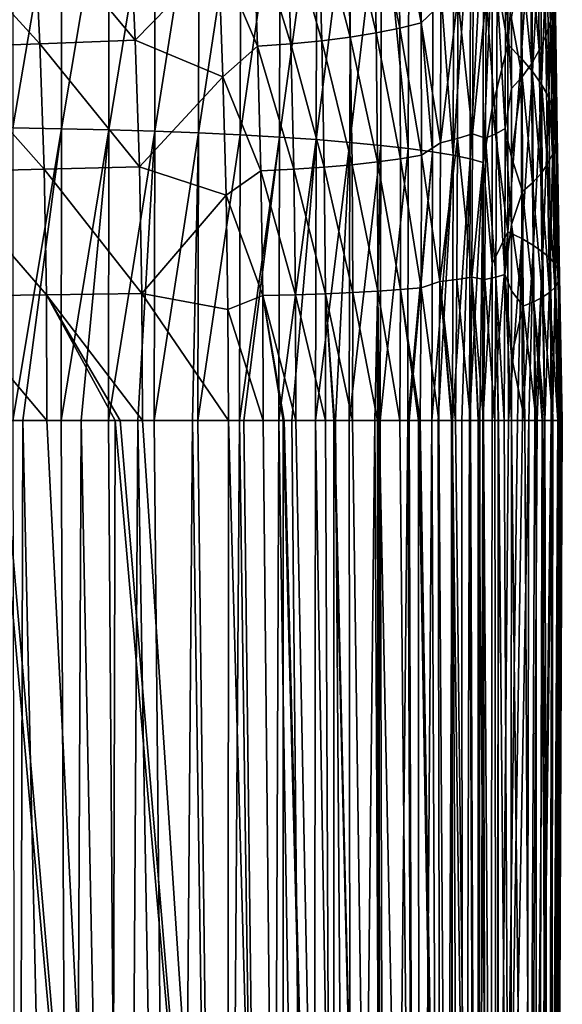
# Model space of a CAD drawing. Header units: metres. Extents: x -22 to 72, y -237 to 23.
# Tile 146 of 256: x 11.66 to 16, y -38.17 to -30.29. Entities that reach past the tile are written whole.
import ezdxf

# ---------------------------------------------------------------- set-up
doc = ezdxf.new("R2010")
doc.units = ezdxf.units.M
doc.layers.add('solid_509588_MEDIA_SW0001', color=7, linetype='CONTINUOUS')

msp = doc.modelspace()

# ---------------------------------------------------------------- linework, layer by layer
at = {"layer": 'solid_509588_MEDIA_SW0001'}
for points in [[(11.606464, -28.856457, 290.537506), (11.606002, -31.15884, 290.7164), (11.996158, -28.86945, 290.442932)], [(11.606002, -31.15884, 290.7164), (11.994991, -31.165289, 290.622559), (11.996158, -28.86945, 290.442932)], [(11.996158, -28.86945, 290.442932), (11.994991, -31.165289, 290.622559), (12.375905, -28.887156, 290.318115)], [(11.994991, -31.165289, 290.622559), (12.37398, -31.174185, 290.497772), (12.375905, -28.887156, 290.318115)], [(12.375905, -28.887156, 290.318115), (12.37398, -31.174185, 290.497772), (12.743036, -28.909494, 290.164215)], [(12.37398, -31.174185, 290.497772), (12.74033, -31.185486, 290.34317), (12.743036, -28.909494, 290.164215)], [(12.743036, -28.909494, 290.164215), (12.74033, -31.185486, 290.34317), (13.094837, -28.93634, 289.982513)], [(12.74033, -31.185486, 290.34317), (13.091364, -31.199127, 290.160187), (13.094837, -28.93634, 289.982513)], [(13.094837, -28.93634, 289.982513), (13.091364, -31.199127, 290.160187), (13.428981, -28.967522, 289.774536)], [(13.091364, -31.199127, 290.160187), (13.424795, -31.215019, 289.950317), (13.428981, -28.967522, 289.774536)], [(13.428981, -28.967522, 289.774536), (13.424795, -31.215019, 289.950317), (13.743546, -29.00284, 289.541656)], [(13.424795, -31.215019, 289.950317), (13.738743, -31.233055, 289.715118), (13.743546, -29.00284, 289.541656)], [(13.743546, -29.00284, 289.541656), (13.738743, -31.233055, 289.715118), (14.036878, -29.042055, 289.285431)], [(13.738743, -31.233055, 289.715118), (14.031588, -31.253115, 289.456116), (14.036878, -29.042055, 289.285431)], [(14.036878, -29.042055, 289.285431), (14.031588, -31.253115, 289.456116), (14.307439, -29.084906, 289.007263)], [(15.563578, -30.492332, 285.762848), (15.562587, -29.007977, 285.631927), (15.440073, -29.76556, 286.62326)], [(15.667277, -29.165731, 284.716034), (15.562587, -29.007977, 285.631927), (15.563578, -30.492332, 285.762848)], [(14.031588, -31.253115, 289.456116), (14.30183, -31.275057, 289.174774), (14.307439, -29.084906, 289.007263)], [(14.307439, -29.084906, 289.007263), (14.30183, -31.275057, 289.174774), (14.553702, -29.132034, 288.708679)], [(14.30183, -31.275057, 289.174774), (14.547975, -31.299206, 288.872681), (14.553702, -29.132034, 288.708679)], [(14.553702, -29.132034, 288.708679), (14.547975, -31.299206, 288.872681), (14.768528, -31.324045, 288.551331)], [(14.553702, -29.132034, 288.708679), (14.768528, -31.324045, 288.551331), (14.774155, -29.180464, 288.391022)], [(14.774155, -29.180464, 288.391022), (14.768528, -31.324045, 288.551331), (14.962024, -31.350138, 288.212646)], [(14.774155, -29.180464, 288.391022), (14.962024, -31.350138, 288.212646), (14.967308, -29.231314, 288.056122)], [(14.967308, -29.231314, 288.056122), (14.962024, -31.350138, 288.212646), (15.127056, -31.377516, 287.858765)], [(14.967308, -29.231314, 288.056122), (15.127056, -31.377516, 287.858765), (15.131751, -29.284653, 287.706177)], [(15.670905, -30.599661, 284.841492), (15.667277, -29.165731, 284.716034), (15.563578, -30.492332, 285.762848)], [(15.754995, -29.322571, 283.78891), (15.667277, -29.165731, 284.716034), (15.670905, -30.599661, 284.841492)], [(14.688103, -29.318342, 269.701416), (14.864788, -29.261166, 269.990875), (14.872623, -30.31757, 270.257874)], [(14.872623, -30.31757, 270.257874), (14.864788, -29.261166, 269.990875), (15.027358, -30.167585, 270.534271)], [(15.131751, -29.284653, 287.706177), (15.127056, -31.377516, 287.858765), (15.266197, -29.339989, 287.343628)], [(15.855505, -29.397953, 276.0961), (15.893023, -29.240721, 277.020752), (15.906028, -30.30477, 277.185822)], [(15.906028, -30.30477, 277.185822), (15.893023, -29.240721, 277.020752), (15.931253, -30.180649, 278.120667)], [(14.280519, -29.414436, 269.137787), (14.49346, -29.369549, 269.417389), (14.511042, -30.398577, 269.677948)], [(14.49346, -29.369549, 269.417389), (14.688103, -29.318342, 269.701416), (14.700614, -30.360298, 269.965271)], [(14.511042, -30.398577, 269.677948), (14.49346, -29.369549, 269.417389), (14.700614, -30.360298, 269.965271)], [(14.700614, -30.360298, 269.965271), (14.688103, -29.318342, 269.701416), (14.872623, -30.31757, 270.257874)], [(15.127056, -31.377516, 287.858765), (15.262337, -31.405926, 287.492218), (15.266197, -29.339989, 287.343628)], [(15.266197, -29.339989, 287.343628), (15.262337, -31.405926, 287.492218), (15.369587, -29.396822, 286.970764)], [(15.761334, -30.706293, 283.910278), (15.754995, -29.322571, 283.78891), (15.670905, -30.599661, 284.841492)], [(15.825762, -29.476992, 282.852325), (15.754995, -29.322571, 283.78891), (15.761334, -30.706293, 283.910278)], [(11.774975, -29.485109, 266.93222), (12.539133, -29.446062, 267.476898), (12.584619, -30.455881, 267.724731)], [(12.584619, -30.455881, 267.724731), (12.539133, -29.446062, 267.476898), (13.249642, -29.773357, 268.133575)], [(13.797776, -29.485168, 268.590912), (14.048818, -29.452909, 268.862183), (14.076632, -30.460957, 269.115601)], [(14.048818, -29.452909, 268.862183), (14.280519, -29.414436, 269.137787), (14.303297, -30.432152, 269.394867)], [(14.076632, -30.460957, 269.115601), (14.048818, -29.452909, 268.862183), (14.303297, -30.432152, 269.394867)], [(14.303297, -30.432152, 269.394867), (14.280519, -29.414436, 269.137787), (14.511042, -30.398577, 269.677948)], [(15.262337, -31.405926, 287.492218), (15.366796, -31.435108, 287.115479), (15.369587, -29.396822, 286.970764)], [(15.440073, -29.76556, 286.62326), (15.369587, -29.396822, 286.970764), (15.366796, -31.435108, 287.115479)], [(15.806122, -29.548597, 275.185455), (15.855505, -29.397953, 276.0961), (15.867264, -30.423346, 276.26181)], [(15.867264, -30.423346, 276.26181), (15.855505, -29.397953, 276.0961), (15.906028, -30.30477, 277.185822)], [(10.945311, -29.52268, 266.412384), (11.774975, -29.485109, 266.93222), (11.821499, -30.485861, 267.170258)], [(10.990418, -30.514992, 266.640839), (10.945311, -29.52268, 266.412384), (11.821499, -30.485861, 267.170258)], [(11.821499, -30.485861, 267.170258), (11.774975, -29.485109, 266.93222), (12.584619, -30.455881, 267.724731)], [(13.249642, -29.773357, 268.133575), (13.526769, -29.511623, 268.324951), (13.562996, -30.505028, 268.570709)], [(13.526769, -29.511623, 268.324951), (13.797776, -29.485168, 268.590912), (13.830165, -30.485146, 268.840546)], [(13.562996, -30.505028, 268.570709), (13.526769, -29.511623, 268.324951), (13.830165, -30.485146, 268.840546)], [(13.830165, -30.485146, 268.840546), (13.797776, -29.485168, 268.590912), (14.076632, -30.460957, 269.115601)], [(15.745627, -29.693199, 274.291321), (15.806122, -29.548597, 275.185455), (15.815877, -30.536707, 275.351288)], [(15.834759, -30.811174, 282.971008), (15.825762, -29.476992, 282.852325), (15.761334, -30.706293, 283.910278)], [(15.815877, -30.536707, 275.351288), (15.806122, -29.548597, 275.185455), (15.867264, -30.423346, 276.26181)], [(15.879633, -29.627798, 281.908661), (15.825762, -29.476992, 282.852325), (15.834759, -30.811174, 282.971008)], [(15.891092, -30.913467, 282.025787), (15.879633, -29.627798, 281.908661), (15.834759, -30.811174, 282.971008)], [(15.916749, -29.77409, 280.960632), (15.879633, -29.627798, 281.908661), (15.891092, -30.913467, 282.025787)], [(15.674483, -29.832432, 273.415649), (15.745627, -29.693199, 274.291321), (15.752639, -30.645304, 274.456512)], [(15.752639, -30.645304, 274.456512), (15.745627, -29.693199, 274.291321), (15.815877, -30.536707, 275.351288)], [(12.584619, -30.455881, 267.724731), (13.249642, -29.773357, 268.133575), (13.285937, -30.750763, 268.3573)], [(13.285937, -30.750763, 268.3573), (13.249642, -29.773357, 268.133575), (13.562996, -30.505028, 268.570709)], [(15.439115, -31.00148, 286.712097), (15.440073, -29.76556, 286.62326), (15.366796, -31.435108, 287.115479)], [(15.563578, -30.492332, 285.762848), (15.440073, -29.76556, 286.62326), (15.439115, -31.00148, 286.712097)], [(15.930325, -31.012539, 281.077179), (15.916749, -29.77409, 280.960632), (15.891092, -30.913467, 282.025787)], [(15.937384, -29.915224, 280.0112), (15.916749, -29.77409, 280.960632), (15.930325, -31.012539, 281.077179)], [(15.593802, -30.28517, 272.634857), (15.674483, -29.832432, 273.415649), (15.678061, -30.749683, 273.579224)], [(15.678061, -30.749683, 273.579224), (15.674483, -29.832432, 273.415649), (15.752639, -30.645304, 274.456512)], [(15.952581, -31.107946, 280.12793), (15.937384, -29.915224, 280.0112), (15.930325, -31.012539, 281.077179)], [(15.941993, -30.050804, 279.063507), (15.937384, -29.915224, 280.0112), (15.952581, -31.107946, 280.12793)], [(15.478029, -30.054319, 271.848724), (15.545853, -29.996162, 272.200989), (15.543084, -31.164368, 272.406982)], [(15.543084, -31.164368, 272.406982), (15.545853, -29.996162, 272.200989), (15.593561, -30.842987, 272.731506)], [(15.545853, -29.996162, 272.200989), (15.593802, -30.28517, 272.634857), (15.593561, -30.842987, 272.731506)], [(15.165759, -30.116903, 270.841614), (15.287335, -30.061432, 271.158173), (15.283012, -31.207254, 271.371216)], [(15.283012, -31.207254, 271.371216), (15.287335, -30.061432, 271.158173), (15.391429, -30.111542, 271.509033)], [(15.391429, -30.111542, 271.509033), (15.478029, -30.054319, 271.848724), (15.473786, -31.202988, 272.052856)], [(15.473786, -31.202988, 272.052856), (15.478029, -30.054319, 271.848724), (15.543084, -31.164368, 272.406982)], [(15.931253, -30.180649, 278.120667), (15.941993, -30.050804, 279.063507), (15.95818, -31.199415, 279.180908)], [(15.95818, -31.199415, 279.180908), (15.941993, -30.050804, 279.063507), (15.952581, -31.107946, 280.12793)], [(14.872623, -30.31757, 270.257874), (15.027358, -30.167585, 270.534271), (15.027143, -31.277685, 270.743256)], [(15.027143, -31.277685, 270.743256), (15.165759, -30.116903, 270.841614), (15.162987, -31.244064, 271.052582)], [(15.027143, -31.277685, 270.743256), (15.027358, -30.167585, 270.534271), (15.165759, -30.116903, 270.841614)], [(15.162987, -31.244064, 271.052582), (15.165759, -30.116903, 270.841614), (15.283012, -31.207254, 271.371216)], [(15.283012, -31.207254, 271.371216), (15.391429, -30.111542, 271.509033), (15.386601, -31.240974, 271.711334)], [(15.386601, -31.240974, 271.711334), (15.391429, -30.111542, 271.509033), (15.473786, -31.202988, 272.052856)], [(15.906028, -30.30477, 277.185822), (15.931253, -30.180649, 278.120667), (15.947683, -31.286825, 278.239014)], [(15.947683, -31.286825, 278.239014), (15.931253, -30.180649, 278.120667), (15.95818, -31.199415, 279.180908)], [(14.700614, -30.360298, 269.965271), (14.872623, -30.31757, 270.257874), (14.875297, -31.377699, 270.452332)], [(14.875297, -31.377699, 270.452332), (14.872623, -30.31757, 270.257874), (15.027143, -31.277685, 270.743256)], [(15.593561, -30.842987, 272.731506), (15.593802, -30.28517, 272.634857), (15.678061, -30.749683, 273.579224)], [(15.867264, -30.423346, 276.26181), (15.906028, -30.30477, 277.185822), (15.921865, -31.370193, 277.305084)], [(15.921865, -31.370193, 277.305084), (15.906028, -30.30477, 277.185822), (15.947683, -31.286825, 278.239014)], [(14.303297, -30.432152, 269.394867), (14.511042, -30.398577, 269.677948), (14.521886, -31.431469, 269.867859)], [(14.511042, -30.398577, 269.677948), (14.700614, -30.360298, 269.965271), (14.707169, -31.406057, 270.157562)], [(14.521886, -31.431469, 269.867859), (14.511042, -30.398577, 269.677948), (14.707169, -31.406057, 270.157562)], [(14.707169, -31.406057, 270.157562), (14.700614, -30.360298, 269.965271), (14.875297, -31.377699, 270.452332)], [(10.990418, -30.514992, 266.640839), (11.821499, -30.485861, 267.170258), (11.855091, -31.490108, 267.342773)], [(11.821499, -30.485861, 267.170258), (12.584619, -30.455881, 267.724731), (12.618093, -31.469664, 267.904938)], [(11.855091, -31.490108, 267.342773), (11.821499, -30.485861, 267.170258), (12.618093, -31.469664, 267.904938)], [(12.618093, -31.469664, 267.904938), (12.584619, -30.455881, 267.724731), (13.285937, -30.750763, 268.3573)], [(13.562996, -30.505028, 268.570709), (13.830165, -30.485146, 268.840546), (13.853621, -31.489029, 269.0224)], [(13.830165, -30.485146, 268.840546), (14.076632, -30.460957, 269.115601), (14.096214, -31.472923, 269.300293)], [(13.853621, -31.489029, 269.0224), (13.830165, -30.485146, 268.840546), (14.096214, -31.472923, 269.300293)], [(14.076632, -30.460957, 269.115601), (14.303297, -30.432152, 269.394867), (14.318578, -31.453772, 269.582245)], [(14.096214, -31.472923, 269.300293), (14.076632, -30.460957, 269.115601), (14.318578, -31.453772, 269.582245)], [(14.318578, -31.453772, 269.582245), (14.303297, -30.432152, 269.394867), (14.521886, -31.431469, 269.867859)], [(15.565434, -31.990053, 285.841217), (15.563578, -30.492332, 285.762848), (15.439115, -31.00148, 286.712097)], [(15.670905, -30.599661, 284.841492), (15.563578, -30.492332, 285.762848), (15.565434, -31.990053, 285.841217)], [(15.815877, -30.536707, 275.351288), (15.867264, -30.423346, 276.26181), (15.881616, -31.449656, 276.381805)], [(15.881616, -31.449656, 276.381805), (15.867264, -30.423346, 276.26181), (15.921865, -31.370193, 277.305084)], [(11.022012, -31.510176, 266.805756), (10.990418, -30.514992, 266.640839), (11.855091, -31.490108, 267.342773)], [(13.285937, -30.750763, 268.3573), (13.562996, -30.505028, 268.570709), (13.58963, -31.502298, 268.749664)], [(13.58963, -31.502298, 268.749664), (13.562996, -30.505028, 268.570709), (13.853621, -31.489029, 269.0224)], [(15.752639, -30.645304, 274.456512), (15.815877, -30.536707, 275.351288), (15.82783, -31.525455, 275.471527)], [(15.82783, -31.525455, 275.471527), (15.815877, -30.536707, 275.351288), (15.881616, -31.449656, 276.381805)], [(15.675741, -32.044815, 284.916077), (15.670905, -30.599661, 284.841492), (15.565434, -31.990053, 285.841217)], [(15.761334, -30.706293, 283.910278), (15.670905, -30.599661, 284.841492), (15.675741, -32.044815, 284.916077)], [(15.678061, -30.749683, 273.579224), (15.752639, -30.645304, 274.456512), (15.761294, -31.597919, 274.576355)], [(15.761294, -31.597919, 274.576355), (15.752639, -30.645304, 274.456512), (15.82783, -31.525455, 275.471527)], [(15.769251, -32.099186, 283.982269), (15.761334, -30.706293, 283.910278), (15.675741, -32.044815, 284.916077)], [(15.834759, -30.811174, 282.971008), (15.761334, -30.706293, 283.910278), (15.769251, -32.099186, 283.982269)], [(12.618093, -31.469664, 267.904938), (13.285937, -30.750763, 268.3573), (13.311351, -31.696407, 268.511688)], [(13.311351, -31.696407, 268.511688), (13.285937, -30.750763, 268.3573), (13.58963, -31.502298, 268.749664)], [(15.593366, -31.391933, 272.809326), (15.678061, -30.749683, 273.579224), (15.682576, -31.667444, 273.697845)], [(15.593366, -31.391933, 272.809326), (15.593561, -30.842987, 272.731506), (15.678061, -30.749683, 273.579224)], [(15.682576, -31.667444, 273.697845), (15.678061, -30.749683, 273.579224), (15.761294, -31.597919, 274.576355)], [(15.543084, -31.164368, 272.406982), (15.593561, -30.842987, 272.731506), (15.593366, -31.391933, 272.809326)], [(15.845711, -32.152607, 283.041351), (15.834759, -30.811174, 282.971008), (15.769251, -32.099186, 283.982269)], [(15.891092, -30.913467, 282.025787), (15.834759, -30.811174, 282.971008), (15.845711, -32.152607, 283.041351)], [(15.904869, -32.204639, 282.095398), (15.891092, -30.913467, 282.025787), (15.845711, -32.152607, 283.041351)], [(15.930325, -31.012539, 281.077179), (15.891092, -30.913467, 282.025787), (15.904869, -32.204639, 282.095398)], [(15.438529, -32.246475, 286.765686), (15.439115, -31.00148, 286.712097), (15.366796, -31.435108, 287.115479)], [(15.565434, -31.990053, 285.841217), (15.439115, -31.00148, 286.712097), (15.438529, -32.246475, 286.765686)], [(15.946538, -32.254955, 281.146729), (15.930325, -31.012539, 281.077179), (15.904869, -32.204639, 282.095398)], [(15.952581, -31.107946, 280.12793), (15.930325, -31.012539, 281.077179), (15.946538, -32.254955, 281.146729)], [(15.970668, -32.303318, 280.197906), (15.952581, -31.107946, 280.12793), (15.946538, -32.254955, 281.146729)], [(15.95818, -31.199415, 279.180908), (15.952581, -31.107946, 280.12793), (15.970668, -32.303318, 280.197906)], [(11.606002, -31.15884, 290.7164), (11.605042, -33.5, 290.778351), (11.994991, -31.165289, 290.622559)], [(11.605042, -33.5, 290.778351), (11.684395, -33.5, 290.762177), (11.994991, -31.165289, 290.622559)], [(11.684395, -33.5, 290.762177), (11.992959, -33.5, 290.685608), (11.994991, -31.165289, 290.622559)], [(11.994991, -31.165289, 290.622559), (11.992959, -33.5, 290.685608), (12.37398, -31.174185, 290.497772)], [(11.992959, -33.5, 290.685608), (12.151442, -33.5, 290.637634), (12.37398, -31.174185, 290.497772)], [(12.151442, -33.5, 290.637634), (12.370826, -33.5, 290.561157), (12.37398, -31.174185, 290.497772)], [(12.37398, -31.174185, 290.497772), (12.370826, -33.5, 290.561157), (12.74033, -31.185486, 290.34317)], [(12.370826, -33.5, 290.561157), (12.605844, -33.5, 290.465759), (12.74033, -31.185486, 290.34317)], [(12.605844, -33.5, 290.465759), (12.736162, -33.5, 290.406586), (12.74033, -31.185486, 290.34317)], [(12.74033, -31.185486, 290.34317), (12.736162, -33.5, 290.406586), (13.091364, -31.199127, 290.160187)], [(12.736162, -33.5, 290.406586), (13.041885, -33.5, 290.248871), (13.091364, -31.199127, 290.160187)], [(13.041885, -33.5, 290.248871), (13.086448, -33.5, 290.223572), (13.091364, -31.199127, 290.160187)], [(13.091364, -31.199127, 290.160187), (13.086448, -33.5, 290.223572), (13.424795, -31.215019, 289.950317)], [(15.386601, -31.240974, 271.711334), (15.473786, -31.202988, 272.052856), (15.468209, -32.352386, 272.177338)], [(15.468209, -32.352386, 272.177338), (15.473786, -31.202988, 272.052856), (15.539766, -32.333168, 272.532684)], [(15.473786, -31.202988, 272.052856), (15.543084, -31.164368, 272.406982), (15.539766, -32.333168, 272.532684)], [(15.539766, -32.333168, 272.532684), (15.543084, -31.164368, 272.406982), (15.593215, -31.931576, 272.868866)], [(15.543084, -31.164368, 272.406982), (15.593366, -31.391933, 272.809326), (15.593215, -31.931576, 272.868866)], [(15.947683, -31.286825, 278.239014), (15.95818, -31.199415, 279.180908), (15.977414, -32.349594, 279.251678)], [(15.977414, -32.349594, 279.251678), (15.95818, -31.199415, 279.180908), (15.970668, -32.303318, 280.197906)], [(13.086448, -33.5, 290.223572), (13.419361, -33.5, 290.013855), (13.424795, -31.215019, 289.950317)], [(13.424795, -31.215019, 289.950317), (13.419361, -33.5, 290.013855), (13.738743, -31.233055, 289.715118)], [(13.419361, -33.5, 290.013855), (13.453831, -33.5, 289.989929), (13.738743, -31.233055, 289.715118)], [(13.453831, -33.5, 289.989929), (13.733287, -33.5, 289.778656), (13.738743, -31.233055, 289.715118)], [(13.738743, -31.233055, 289.715118), (13.733287, -33.5, 289.778656), (14.031588, -31.253115, 289.456116)], [(13.733287, -33.5, 289.778656), (13.836565, -33.5, 289.692078), (14.031588, -31.253115, 289.456116)], [(13.836565, -33.5, 289.692078), (14.026326, -33.5, 289.519287), (14.031588, -31.253115, 289.456116)], [(14.031588, -31.253115, 289.456116), (14.026326, -33.5, 289.519287), (14.30183, -31.275057, 289.174774)], [(14.026326, -33.5, 289.519287), (14.186162, -33.5, 289.358124), (14.30183, -31.275057, 289.174774)], [(14.186162, -33.5, 289.358124), (14.296756, -33.5, 289.237), (14.30183, -31.275057, 289.174774)], [(14.30183, -31.275057, 289.174774), (14.296756, -33.5, 289.237), (14.547975, -31.299206, 288.872681)], [(14.875297, -31.377699, 270.452332), (15.027143, -31.277685, 270.743256), (15.02195, -32.389343, 270.871002)], [(15.02195, -32.389343, 270.871002), (15.162987, -31.244064, 271.052582), (15.156152, -32.372631, 271.181396)], [(15.02195, -32.389343, 270.871002), (15.027143, -31.277685, 270.743256), (15.162987, -31.244064, 271.052582)], [(15.156152, -32.372631, 271.181396), (15.162987, -31.244064, 271.052582), (15.275528, -32.354324, 271.501251)], [(15.162987, -31.244064, 271.052582), (15.283012, -31.207254, 271.371216), (15.275528, -32.354324, 271.501251)], [(15.275528, -32.354324, 271.501251), (15.283012, -31.207254, 271.371216), (15.386601, -31.240974, 271.711334)], [(15.275528, -32.354324, 271.501251), (15.386601, -31.240974, 271.711334), (15.379626, -32.371281, 271.834656)], [(15.379626, -32.371281, 271.834656), (15.386601, -31.240974, 271.711334), (15.468209, -32.352386, 272.177338)], [(14.296756, -33.5, 289.237), (14.4996, -33.5, 288.990601), (14.547975, -31.299206, 288.872681)], [(14.4996, -33.5, 288.990601), (14.542987, -33.5, 288.933197), (14.547975, -31.299206, 288.872681)], [(14.547975, -31.299206, 288.872681), (14.542987, -33.5, 288.933197), (14.768528, -31.324045, 288.551331)], [(14.542987, -33.5, 288.933197), (14.763518, -33.5, 288.609741), (14.768528, -31.324045, 288.551331)], [(14.768528, -31.324045, 288.551331), (14.763518, -33.5, 288.609741), (14.962024, -31.350138, 288.212646)], [(14.763518, -33.5, 288.609741), (14.774195, -33.5, 288.592529), (14.962024, -31.350138, 288.212646)], [(14.774195, -33.5, 288.592529), (14.957088, -33.5, 288.268707), (14.962024, -31.350138, 288.212646)], [(14.962024, -31.350138, 288.212646), (14.957088, -33.5, 288.268707), (15.127056, -31.377516, 287.858765)], [(15.921865, -31.370193, 277.305084), (15.947683, -31.286825, 278.239014), (15.967198, -32.393715, 278.310699)], [(15.967198, -32.393715, 278.310699), (15.947683, -31.286825, 278.239014), (15.977414, -32.349594, 279.251678)], [(14.318578, -31.453772, 269.582245), (14.521886, -31.431469, 269.867859), (14.525476, -32.466015, 269.984161)], [(14.521886, -31.431469, 269.867859), (14.707169, -31.406057, 270.157562), (14.707311, -32.453373, 270.275208)], [(14.525476, -32.466015, 269.984161), (14.521886, -31.431469, 269.867859), (14.707311, -32.453373, 270.275208)], [(14.707169, -31.406057, 270.157562), (14.875297, -31.377699, 270.452332), (14.872413, -32.43927, 270.571228)], [(14.707311, -32.453373, 270.275208), (14.707169, -31.406057, 270.157562), (14.872413, -32.43927, 270.571228)], [(14.872413, -32.43927, 270.571228), (14.875297, -31.377699, 270.452332), (15.02195, -32.389343, 270.871002)], [(14.957088, -33.5, 288.268707), (15.007504, -33.5, 288.167908), (15.127056, -31.377516, 287.858765)], [(15.007504, -33.5, 288.167908), (15.122559, -33.5, 287.912506), (15.127056, -31.377516, 287.858765)], [(15.127056, -31.377516, 287.858765), (15.122559, -33.5, 287.912506), (15.262337, -31.405926, 287.492218)], [(15.122559, -33.5, 287.912506), (15.197314, -33.5, 287.721588), (15.262337, -31.405926, 287.492218)], [(15.197314, -33.5, 287.721588), (15.258792, -33.5, 287.543701), (15.262337, -31.405926, 287.492218)], [(15.262337, -31.405926, 287.492218), (15.258792, -33.5, 287.543701), (15.366796, -31.435108, 287.115479)], [(15.258792, -33.5, 287.543701), (15.341528, -33.5, 287.258759), (15.366796, -31.435108, 287.115479)], [(15.341528, -33.5, 287.258759), (15.364674, -33.5, 287.164856), (15.366796, -31.435108, 287.115479)], [(15.438529, -32.246475, 286.765686), (15.366796, -31.435108, 287.115479), (15.364674, -33.5, 287.164856)], [(15.593215, -31.931576, 272.868866), (15.593366, -31.391933, 272.809326), (15.682576, -31.667444, 273.697845)], [(15.881616, -31.449656, 276.381805), (15.921865, -31.370193, 277.305084), (15.940689, -32.435699, 277.377655)], [(15.940689, -32.435699, 277.377655), (15.921865, -31.370193, 277.305084), (15.967198, -32.393715, 278.310699)], [(11.022012, -31.510176, 266.805756), (11.855091, -31.490108, 267.342773), (11.874716, -32.495583, 267.447144)], [(11.039008, -32.505943, 266.904633), (11.022012, -31.510176, 266.805756), (11.874716, -32.495583, 267.447144)], [(11.855091, -31.490108, 267.342773), (12.618093, -31.469664, 267.904938), (12.638593, -32.48513, 268.01474)], [(11.874716, -32.495583, 267.447144), (11.855091, -31.490108, 267.342773), (12.638593, -32.48513, 268.01474)], [(12.638593, -32.48513, 268.01474), (12.618093, -31.469664, 267.904938), (13.311351, -31.696407, 268.511688)], [(13.311351, -31.696407, 268.511688), (13.58963, -31.502298, 268.749664), (13.605933, -32.501328, 268.859131)], [(13.58963, -31.502298, 268.749664), (13.853621, -31.489029, 269.0224), (13.867458, -32.49469, 269.133728)], [(13.605933, -32.501328, 268.859131), (13.58963, -31.502298, 268.749664), (13.867458, -32.49469, 269.133728)], [(13.853621, -31.489029, 269.0224), (14.096214, -31.472923, 269.300293), (14.10693, -32.486656, 269.413391)], [(13.867458, -32.49469, 269.133728), (13.853621, -31.489029, 269.0224), (14.10693, -32.486656, 269.413391)], [(14.096214, -31.472923, 269.300293), (14.318578, -31.453772, 269.582245), (14.325784, -32.477116, 269.697021)], [(14.10693, -32.486656, 269.413391), (14.096214, -31.472923, 269.300293), (14.325784, -32.477116, 269.697021)], [(14.325784, -32.477116, 269.697021), (14.318578, -31.453772, 269.582245), (14.525476, -32.466015, 269.984161)], [(15.82783, -31.525455, 275.471527), (15.881616, -31.449656, 276.381805), (15.898702, -32.475628, 276.455017)], [(15.898702, -32.475628, 276.455017), (15.881616, -31.449656, 276.381805), (15.940689, -32.435699, 277.377655)], [(15.682576, -31.667444, 273.697845), (15.761294, -31.597919, 274.576355), (15.771683, -32.549877, 274.649628)], [(15.761294, -31.597919, 274.576355), (15.82783, -31.525455, 275.471527), (15.8421, -32.513626, 275.545044)], [(15.771683, -32.549877, 274.649628), (15.761294, -31.597919, 274.576355), (15.8421, -32.513626, 275.545044)], [(15.8421, -32.513626, 275.545044), (15.82783, -31.525455, 275.471527), (15.898702, -32.475628, 276.455017)], [(15.593215, -31.931576, 272.868866), (15.682576, -31.667444, 273.697845), (15.688081, -32.584591, 273.770264)], [(15.688081, -32.584591, 273.770264), (15.682576, -31.667444, 273.697845), (15.771683, -32.549877, 274.649628)], [(12.638593, -32.48513, 268.01474), (13.311351, -31.696407, 268.511688), (13.326327, -32.612034, 268.601471)], [(13.326327, -32.612034, 268.601471), (13.311351, -31.696407, 268.511688), (13.605933, -32.501328, 268.859131)], [(15.565434, -31.990053, 285.841217), (15.438529, -32.246475, 286.765686), (15.438331, -33.5, 286.7836)], [(15.568542, -33.5, 285.865387), (15.565434, -31.990053, 285.841217), (15.438331, -33.5, 286.7836)], [(15.539766, -32.333168, 272.532684), (15.593215, -31.931576, 272.868866), (15.593108, -32.462845, 272.910797)], [(15.675741, -32.044815, 284.916077), (15.565434, -31.990053, 285.841217), (15.568542, -33.5, 285.865387)], [(15.593108, -32.462845, 272.910797), (15.593215, -31.931576, 272.868866), (15.688081, -32.584591, 273.770264)], [(15.675741, -32.044815, 284.916077), (15.568542, -33.5, 285.865387), (15.641478, -33.5, 285.28894)], [(15.682543, -33.5, 284.938019), (15.675741, -32.044815, 284.916077), (15.641478, -33.5, 285.28894)], [(15.769251, -32.099186, 283.982269), (15.675741, -32.044815, 284.916077), (15.682543, -33.5, 284.938019)], [(15.769251, -32.099186, 283.982269), (15.682543, -33.5, 284.938019), (15.732985, -33.5, 284.473877)], [(15.779607, -33.5, 284.003479), (15.769251, -32.099186, 283.982269), (15.732985, -33.5, 284.473877)], [(15.845711, -32.152607, 283.041351), (15.769251, -32.099186, 283.982269), (15.779607, -33.5, 284.003479)], [(15.845711, -32.152607, 283.041351), (15.779607, -33.5, 284.003479), (15.800003, -33.5, 283.781921)], [(15.859509, -33.5, 283.06015), (15.845711, -32.152607, 283.041351), (15.800003, -33.5, 283.781921)], [(15.904869, -32.204639, 282.095398), (15.845711, -32.152607, 283.041351), (15.859509, -33.5, 283.06015)], [(15.904869, -32.204639, 282.095398), (15.859509, -33.5, 283.06015), (15.912112, -33.5, 282.277222)], [(15.918087, -33.5, 282.174683), (15.904869, -32.204639, 282.095398), (15.912112, -33.5, 282.277222)], [(15.918087, -33.5, 282.174683), (15.921355, -33.5, 282.117004), (15.904869, -32.204639, 282.095398)], [(15.946538, -32.254955, 281.146729), (15.904869, -32.204639, 282.095398), (15.921355, -33.5, 282.117004)], [(15.438529, -32.246475, 286.765686), (15.364674, -33.5, 287.164856), (15.438331, -33.5, 286.7836)], [(15.946538, -32.254955, 281.146729), (15.921355, -33.5, 282.117004), (15.965366, -33.5, 281.172424)], [(15.970668, -32.303318, 280.197906), (15.946538, -32.254955, 281.146729), (15.965366, -33.5, 281.172424)], [(15.970668, -32.303318, 280.197906), (15.965366, -33.5, 281.172424), (15.978648, -33.5, 280.77182)], [(15.991427, -33.5, 280.235657), (15.970668, -32.303318, 280.197906), (15.978648, -33.5, 280.77182)], [(15.977414, -32.349594, 279.251678), (15.970668, -32.303318, 280.197906), (15.991427, -33.5, 280.235657)], [(15.02195, -32.389343, 270.871002), (15.156152, -32.372631, 271.181396), (15.145122, -33.5, 271.225525)], [(15.156152, -32.372631, 271.181396), (15.264961, -33.5, 271.546722), (15.145122, -33.5, 271.225525)], [(15.156152, -32.372631, 271.181396), (15.275528, -32.354324, 271.501251), (15.264961, -33.5, 271.546722)], [(15.326248, -33.5, 271.732361), (15.264961, -33.5, 271.546722), (15.275528, -32.354324, 271.501251)], [(15.275528, -32.354324, 271.501251), (15.379626, -32.371281, 271.834656), (15.370447, -33.5, 271.878204)], [(15.275528, -32.354324, 271.501251), (15.370447, -33.5, 271.878204), (15.330709, -33.5, 271.746582)], [(15.326248, -33.5, 271.732361), (15.275528, -32.354324, 271.501251), (15.330709, -33.5, 271.746582)], [(15.379626, -32.371281, 271.834656), (15.461033, -33.5, 272.221039), (15.370447, -33.5, 271.878204)], [(15.379626, -32.371281, 271.834656), (15.468209, -32.352386, 272.177338), (15.461033, -33.5, 272.221039)], [(15.486475, -33.5, 272.332184), (15.461033, -33.5, 272.221039), (15.468209, -32.352386, 272.177338)], [(15.468209, -32.352386, 272.177338), (15.539766, -32.333168, 272.532684), (15.536139, -33.5, 272.578369)], [(15.468209, -32.352386, 272.177338), (15.536139, -33.5, 272.578369), (15.488953, -33.5, 272.343445)], [(15.486475, -33.5, 272.332184), (15.468209, -32.352386, 272.177338), (15.488953, -33.5, 272.343445)], [(15.536139, -33.5, 272.578369), (15.539766, -32.333168, 272.532684), (15.593023, -33.5, 272.943756)], [(15.539766, -32.333168, 272.532684), (15.593044, -32.985786, 272.935608), (15.593023, -33.5, 272.943756)], [(15.539766, -32.333168, 272.532684), (15.593108, -32.462845, 272.910797), (15.593044, -32.985786, 272.935608)], [(15.967198, -32.393715, 278.310699), (15.977414, -32.349594, 279.251678), (16.000048, -33.5, 279.279144)], [(15.977414, -32.349594, 279.251678), (15.991427, -33.5, 280.235657), (15.996522, -33.5, 279.899902)], [(16.000048, -33.5, 279.279144), (15.977414, -32.349594, 279.251678), (15.996522, -33.5, 279.899902)], [(14.525476, -32.466015, 269.984161), (14.707311, -32.453373, 270.275208), (14.69983, -33.5, 270.313812)], [(14.850323, -33.5, 270.58606), (14.69983, -33.5, 270.313812), (14.707311, -32.453373, 270.275208)], [(14.707311, -32.453373, 270.275208), (14.872413, -32.43927, 270.571228), (14.863568, -33.5, 270.611481)], [(14.707311, -32.453373, 270.275208), (14.863568, -33.5, 270.611481), (14.850323, -33.5, 270.58606)], [(14.872413, -32.43927, 270.571228), (15.011514, -33.5, 270.91449), (14.863568, -33.5, 270.611481)], [(14.872413, -32.43927, 270.571228), (15.02195, -32.389343, 270.871002), (15.011514, -33.5, 270.91449)], [(15.113822, -33.5, 271.148834), (15.011514, -33.5, 270.91449), (15.02195, -32.389343, 270.871002)], [(15.02195, -32.389343, 270.871002), (15.145122, -33.5, 271.225525), (15.118231, -33.5, 271.159485)], [(15.113822, -33.5, 271.148834), (15.02195, -32.389343, 270.871002), (15.118231, -33.5, 271.159485)], [(15.593044, -32.985786, 272.935608), (15.593108, -32.462845, 272.910797), (15.688081, -32.584591, 273.770264)], [(15.898702, -32.475628, 276.455017), (15.940689, -32.435699, 277.377655), (15.964076, -33.5, 277.404236)], [(15.940689, -32.435699, 277.377655), (15.967198, -32.393715, 278.310699), (15.991352, -33.5, 278.368561)], [(15.940689, -32.435699, 277.377655), (15.991352, -33.5, 278.368561), (15.970965, -33.5, 277.595367)], [(15.964864, -33.5, 277.42511), (15.940689, -32.435699, 277.377655), (15.970965, -33.5, 277.595367)], [(15.964864, -33.5, 277.42511), (15.964076, -33.5, 277.404236), (15.940689, -32.435699, 277.377655)], [(15.967198, -32.393715, 278.310699), (16.000048, -33.5, 279.279144), (15.999922, -33.5, 279.188843)], [(15.991352, -33.5, 278.368561), (15.967198, -32.393715, 278.310699), (15.999922, -33.5, 279.188843)], [(11.039008, -32.505943, 266.904633), (11.874716, -32.495583, 267.447144), (11.876296, -33.5, 267.476563)], [(11.039008, -32.505943, 266.904633), (11.876296, -33.5, 267.476563), (11.514527, -33.5, 267.23233)], [(11.874716, -32.495583, 267.447144), (12.638593, -32.48513, 268.01474), (12.642933, -33.5, 268.047882)], [(11.874716, -32.495583, 267.447144), (12.642933, -33.5, 268.047882), (12.46409, -33.5, 267.907684)], [(12.425254, -33.5, 267.877808), (11.874716, -32.495583, 267.447144), (12.46409, -33.5, 267.907684)], [(12.425254, -33.5, 267.877808), (11.876296, -33.5, 267.476563), (11.874716, -32.495583, 267.447144)], [(12.638593, -32.48513, 268.01474), (13.326327, -32.612034, 268.601471), (13.33125, -33.5, 268.630646)], [(12.642933, -33.5, 268.047882), (12.638593, -32.48513, 268.01474), (13.33125, -33.5, 268.630646)], [(13.326327, -32.612034, 268.601471), (13.605933, -32.501328, 268.859131), (13.608142, -33.5, 268.89386)], [(13.605933, -32.501328, 268.859131), (13.867458, -32.49469, 269.133728), (13.86867, -33.5, 269.170074)], [(13.605933, -32.501328, 268.859131), (13.86867, -33.5, 269.170074), (13.774714, -33.5, 269.066986)], [(13.768281, -33.5, 269.060059), (13.605933, -32.501328, 268.859131), (13.774714, -33.5, 269.066986)], [(13.768281, -33.5, 269.060059), (13.608142, -33.5, 268.89386), (13.605933, -32.501328, 268.859131)], [(13.867458, -32.49469, 269.133728), (14.10693, -32.486656, 269.413391), (14.106328, -33.5, 269.4505)], [(13.867458, -32.49469, 269.133728), (14.106328, -33.5, 269.4505), (13.86867, -33.5, 269.170074)], [(14.172242, -33.5, 269.533813), (14.106328, -33.5, 269.4505), (14.10693, -32.486656, 269.413391)], [(14.10693, -32.486656, 269.413391), (14.325784, -32.477116, 269.697021), (14.322437, -33.5, 269.733856)], [(14.10693, -32.486656, 269.413391), (14.322437, -33.5, 269.733856), (14.177843, -33.5, 269.541016)], [(14.172242, -33.5, 269.533813), (14.10693, -32.486656, 269.413391), (14.177843, -33.5, 269.541016)], [(14.325784, -32.477116, 269.697021), (14.521064, -33.5, 270.023376), (14.322437, -33.5, 269.733856)], [(14.325784, -32.477116, 269.697021), (14.525476, -32.466015, 269.984161), (14.521064, -33.5, 270.023376)], [(14.535393, -33.5, 270.045532), (14.521064, -33.5, 270.023376), (14.525476, -32.466015, 269.984161)], [(14.525476, -32.466015, 269.984161), (14.69983, -33.5, 270.313812), (14.535393, -33.5, 270.045532)], [(15.771683, -32.549877, 274.649628), (15.8421, -32.513626, 275.545044), (15.861717, -33.5, 275.587311)], [(15.8421, -32.513626, 275.545044), (15.898702, -32.475628, 276.455017), (15.923076, -33.5, 276.528229)], [(15.8421, -32.513626, 275.545044), (15.923076, -33.5, 276.528229), (15.861717, -33.5, 275.587311)], [(15.898702, -32.475628, 276.455017), (15.964076, -33.5, 277.404236), (15.923076, -33.5, 276.528229)], [(13.326327, -32.612034, 268.601471), (13.608142, -33.5, 268.89386), (13.33125, -33.5, 268.630646)], [(15.593044, -32.985786, 272.935608), (15.688081, -32.584591, 273.770264), (15.70178, -33.5, 273.856171)], [(15.688081, -32.584591, 273.770264), (15.771683, -32.549877, 274.649628), (15.790006, -33.5, 274.728607)], [(15.688081, -32.584591, 273.770264), (15.790006, -33.5, 274.728607), (15.70178, -33.5, 273.856171)], [(15.771683, -32.549877, 274.649628), (15.861717, -33.5, 275.587311), (15.845483, -33.5, 275.376251)], [(15.837766, -33.5, 275.279846), (15.771683, -32.549877, 274.649628), (15.845483, -33.5, 275.376251)], [(15.837766, -33.5, 275.279846), (15.790006, -33.5, 274.728607), (15.771683, -32.549877, 274.649628)], [(15.593044, -32.985786, 272.935608), (15.70178, -33.5, 273.856171), (15.593023, -33.5, 272.943756)], [(11.40918, -43.866329, 267.189392), (11.465667, -33.5, 267.2005), (12.398118, -43.866566, 267.876068)], [(12.398118, -43.866566, 267.876068), (11.465667, -33.5, 267.2005), (11.514527, -33.5, 267.23233)], [(12.398118, -43.866566, 267.876068), (11.514527, -33.5, 267.23233), (11.876296, -33.5, 267.476563)], [(11.636955, -50.777843, 290.769318), (11.684395, -33.5, 290.762177), (11.605042, -33.5, 290.778351)], [(11.636955, -50.777843, 290.769318), (12.071916, -50.777855, 290.65799), (11.684395, -33.5, 290.762177)], [(12.071916, -50.777855, 290.65799), (11.992959, -33.5, 290.685608), (11.684395, -33.5, 290.762177)], [(12.398118, -43.866566, 267.876068), (11.876296, -33.5, 267.476563), (12.425254, -33.5, 267.877808)], [(12.071916, -50.777855, 290.65799), (12.151442, -33.5, 290.637634), (11.992959, -33.5, 290.685608)], [(12.071916, -50.777855, 290.65799), (12.495818, -50.777866, 290.506073), (12.151442, -33.5, 290.637634)], [(12.495818, -50.777866, 290.506073), (12.370826, -33.5, 290.561157), (12.151442, -33.5, 290.637634)], [(12.495818, -50.777866, 290.506073), (12.605844, -33.5, 290.465759), (12.370826, -33.5, 290.561157)], [(12.398118, -43.866566, 267.876068), (12.425254, -33.5, 267.877808), (13.326196, -43.806358, 268.636261)], [(13.326196, -43.806358, 268.636261), (12.425254, -33.5, 267.877808), (12.46409, -33.5, 267.907684)], [(13.326196, -43.806358, 268.636261), (12.46409, -33.5, 267.907684), (12.642933, -33.5, 268.047882)], [(12.495818, -50.777866, 290.506073), (12.905242, -50.777878, 290.314911), (12.605844, -33.5, 290.465759)], [(12.905242, -50.777878, 290.314911), (12.736162, -33.5, 290.406586), (12.605844, -33.5, 290.465759)], [(13.326196, -43.806358, 268.636261), (12.642933, -33.5, 268.047882), (13.33125, -33.5, 268.630646)], [(12.905242, -50.777878, 290.314911), (13.041885, -33.5, 290.248871), (12.736162, -33.5, 290.406586)], [(12.905242, -50.777878, 290.314911), (13.296111, -50.777889, 290.086365), (13.041885, -33.5, 290.248871)], [(13.296111, -50.777889, 290.086365), (13.086448, -33.5, 290.223572), (13.041885, -33.5, 290.248871)], [(13.296111, -50.777889, 290.086365), (13.419361, -33.5, 290.013855), (13.086448, -33.5, 290.223572)], [(13.296111, -50.777889, 290.086365), (13.664106, -50.777897, 289.82254), (13.419361, -33.5, 290.013855)], [(13.326196, -43.806358, 268.636261), (13.33125, -33.5, 268.630646), (13.766472, -49.050159, 269.075287)], [(13.766472, -49.050159, 269.075287), (13.33125, -33.5, 268.630646), (13.608142, -33.5, 268.89386)], [(13.664106, -50.777897, 289.82254), (13.453831, -33.5, 289.989929), (13.419361, -33.5, 290.013855)], [(13.664106, -50.777897, 289.82254), (13.733287, -33.5, 289.778656), (13.453831, -33.5, 289.989929)], [(13.766472, -49.050159, 269.075287), (13.608142, -33.5, 268.89386), (13.768281, -33.5, 269.060059)], [(13.664106, -50.777897, 289.82254), (14.005077, -50.777905, 289.525879), (13.733287, -33.5, 289.778656)], [(14.005077, -50.777905, 289.525879), (13.836565, -33.5, 289.692078), (13.733287, -33.5, 289.778656)], [(13.766472, -49.050159, 269.075287), (13.768281, -33.5, 269.060059), (14.175756, -49.050205, 269.549988)], [(14.175756, -49.050205, 269.549988), (13.768281, -33.5, 269.060059), (13.774714, -33.5, 269.066986)], [(14.175756, -49.050205, 269.549988), (13.774714, -33.5, 269.066986), (13.86867, -33.5, 269.170074)], [(14.005077, -50.777905, 289.525879), (14.026326, -33.5, 289.519287), (13.836565, -33.5, 289.692078)], [(14.175756, -49.050205, 269.549988), (13.86867, -33.5, 269.170074), (14.106328, -33.5, 269.4505)], [(14.005077, -50.777905, 289.525879), (14.315448, -50.777912, 289.199036), (14.026326, -33.5, 289.519287)], [(14.315448, -50.777912, 289.199036), (14.186162, -33.5, 289.358124), (14.026326, -33.5, 289.519287)], [(14.175756, -49.050205, 269.549988), (14.106328, -33.5, 269.4505), (14.172242, -33.5, 269.533813)], [(14.540594, -49.050228, 270.060974), (14.172242, -33.5, 269.533813), (14.177843, -33.5, 269.541016)], [(14.175756, -49.050205, 269.549988), (14.172242, -33.5, 269.533813), (14.540594, -49.050228, 270.060974)], [(14.540594, -49.050228, 270.060974), (14.177843, -33.5, 269.541016), (14.322437, -33.5, 269.733856)], [(14.315448, -50.777912, 289.199036), (14.296756, -33.5, 289.237), (14.186162, -33.5, 289.358124)], [(14.315448, -50.777912, 289.199036), (14.4996, -33.5, 288.990601), (14.296756, -33.5, 289.237)], [(14.315448, -50.777912, 289.199036), (14.592468, -50.777916, 288.844879), (14.4996, -33.5, 288.990601)], [(14.540594, -49.050228, 270.060974), (14.322437, -33.5, 269.733856), (14.521064, -33.5, 270.023376)], [(14.592468, -50.777916, 288.844879), (14.542987, -33.5, 288.933197), (14.4996, -33.5, 288.990601)], [(14.540594, -49.050228, 270.060974), (14.521064, -33.5, 270.023376), (14.535393, -33.5, 270.045532)], [(14.856276, -49.050228, 270.603149), (14.535393, -33.5, 270.045532), (14.69983, -33.5, 270.313812)], [(14.540594, -49.050228, 270.060974), (14.535393, -33.5, 270.045532), (14.856276, -49.050228, 270.603149)], [(14.592468, -50.777916, 288.844879), (14.763518, -33.5, 288.609741), (14.542987, -33.5, 288.933197)], [(14.592468, -50.777916, 288.844879), (14.834088, -50.777916, 288.466644), (14.763518, -33.5, 288.609741)], [(14.856276, -49.050228, 270.603149), (14.69983, -33.5, 270.313812), (14.850323, -33.5, 270.58606)], [(14.834088, -50.777916, 288.466644), (14.774195, -33.5, 288.592529), (14.763518, -33.5, 288.609741)], [(14.834088, -50.777916, 288.466644), (14.957088, -33.5, 288.268707), (14.774195, -33.5, 288.592529)], [(14.834088, -50.777916, 288.466644), (15.038669, -50.777912, 288.067963), (14.957088, -33.5, 288.268707)], [(15.118931, -49.050209, 271.169922), (14.850323, -33.5, 270.58606), (14.863568, -33.5, 270.611481)], [(14.856276, -49.050228, 270.603149), (14.850323, -33.5, 270.58606), (15.118931, -49.050209, 271.169922)], [(15.118931, -49.050209, 271.169922), (14.863568, -33.5, 270.611481), (15.011514, -33.5, 270.91449)], [(15.038669, -50.777912, 288.067963), (15.007504, -33.5, 288.167908), (14.957088, -33.5, 288.268707)], [(15.038669, -50.777912, 288.067963), (15.122559, -33.5, 287.912506), (15.007504, -33.5, 288.167908)], [(15.118931, -49.050209, 271.169922), (15.011514, -33.5, 270.91449), (15.113822, -33.5, 271.148834)], [(15.038669, -50.777912, 288.067963), (15.204731, -50.777908, 287.653107), (15.122559, -33.5, 287.912506)], [(15.118931, -49.050209, 271.169922), (15.113822, -33.5, 271.148834), (15.118231, -33.5, 271.159485)], [(15.326584, -49.050175, 271.753784), (15.118231, -33.5, 271.159485), (15.145122, -33.5, 271.225525)], [(15.118931, -49.050209, 271.169922), (15.118231, -33.5, 271.159485), (15.326584, -49.050175, 271.753784)], [(15.204731, -50.777908, 287.653107), (15.197314, -33.5, 287.721588), (15.122559, -33.5, 287.912506)], [(15.326584, -49.050175, 271.753784), (15.145122, -33.5, 271.225525), (15.264961, -33.5, 271.546722)], [(15.204731, -50.777908, 287.653107), (15.258792, -33.5, 287.543701), (15.197314, -33.5, 287.721588)], [(15.204731, -50.777908, 287.653107), (15.330937, -50.777901, 287.22641), (15.258792, -33.5, 287.543701)], [(15.330937, -50.777901, 287.22641), (15.341528, -33.5, 287.258759), (15.258792, -33.5, 287.543701)], [(15.326584, -49.050175, 271.753784), (15.264961, -33.5, 271.546722), (15.326248, -33.5, 271.732361)], [(15.326584, -49.050175, 271.753784), (15.326248, -33.5, 271.732361), (15.330709, -33.5, 271.746582)], [(15.326584, -49.050175, 271.753784), (15.330709, -33.5, 271.746582), (15.478901, -49.050133, 272.347748)], [(15.478901, -49.050133, 272.347748), (15.330709, -33.5, 271.746582), (15.370447, -33.5, 271.878204)], [(15.330937, -50.777901, 287.22641), (15.364674, -33.5, 287.164856), (15.341528, -33.5, 287.258759)], [(15.330937, -50.777901, 287.22641), (15.416362, -50.759106, 286.791321), (15.364674, -33.5, 287.164856)], [(15.416362, -50.759106, 286.791321), (15.438331, -33.5, 286.7836), (15.364674, -33.5, 287.164856)], [(15.478901, -49.050133, 272.347748), (15.370447, -33.5, 271.878204), (15.461033, -33.5, 272.221039)], [(15.416362, -50.759106, 286.791321), (15.568542, -33.5, 285.865387), (15.438331, -33.5, 286.7836)], [(15.416362, -50.759106, 286.791321), (15.641478, -33.5, 285.28894), (15.568542, -33.5, 285.865387)], [(15.416362, -50.759106, 286.791321), (15.682543, -33.5, 284.938019), (15.641478, -33.5, 285.28894)], [(15.416362, -50.759106, 286.791321), (15.732985, -33.5, 284.473877), (15.682543, -33.5, 284.938019)], [(15.69815, -50.777794, 284.478394), (15.732985, -33.5, 284.473877), (15.416362, -50.759106, 286.791321)], [(15.478901, -49.050133, 272.347748), (15.461033, -33.5, 272.221039), (15.486475, -33.5, 272.332184)], [(15.478901, -49.050133, 272.347748), (15.486475, -33.5, 272.332184), (15.488953, -33.5, 272.343445)], [(15.478901, -49.050133, 272.347748), (15.488953, -33.5, 272.343445), (15.585527, -43.806358, 272.944702)], [(15.585527, -43.806358, 272.944702), (15.488953, -33.5, 272.343445), (15.536139, -33.5, 272.578369)], [(15.585527, -43.806358, 272.944702), (15.536139, -33.5, 272.578369), (15.593023, -33.5, 272.943756)], [(15.585527, -43.806358, 272.944702), (15.593023, -33.5, 272.943756), (15.787765, -50.777653, 275.268707)], [(15.787765, -50.777653, 275.268707), (15.593023, -33.5, 272.943756), (15.70178, -33.5, 273.856171)], [(15.69815, -50.777794, 284.478394), (15.779607, -33.5, 284.003479), (15.732985, -33.5, 284.473877)], [(15.69815, -50.777794, 284.478394), (15.800003, -33.5, 283.781921), (15.779607, -33.5, 284.003479)], [(15.69815, -50.777794, 284.478394), (15.859509, -33.5, 283.06015), (15.800003, -33.5, 283.781921)], [(15.69815, -50.777794, 284.478394), (15.912112, -33.5, 282.277222), (15.859509, -33.5, 283.06015)], [(15.69815, -50.777794, 284.478394), (15.918087, -33.5, 282.174683), (15.912112, -33.5, 282.277222)], [(15.69815, -50.777794, 284.478394), (15.865119, -50.777653, 282.175842), (15.918087, -33.5, 282.174683)], [(15.787765, -50.777653, 275.268707), (15.70178, -33.5, 273.856171), (15.790006, -33.5, 274.728607)], [(15.787765, -50.777653, 275.268707), (15.790006, -33.5, 274.728607), (15.837766, -33.5, 275.279846)], [(15.787765, -50.777653, 275.268707), (15.837766, -33.5, 275.279846), (15.903762, -50.777531, 277.580658)], [(15.903762, -50.777531, 277.580658), (15.837766, -33.5, 275.279846), (15.845483, -33.5, 275.376251)], [(15.903762, -50.777531, 277.580658), (15.845483, -33.5, 275.376251), (15.861717, -33.5, 275.587311)], [(15.903762, -50.777531, 277.580658), (15.861717, -33.5, 275.587311), (15.923076, -33.5, 276.528229)], [(15.865119, -50.777653, 282.175842), (15.921355, -33.5, 282.117004), (15.918087, -33.5, 282.174683)], [(15.865119, -50.777653, 282.175842), (15.965366, -33.5, 281.172424), (15.921355, -33.5, 282.117004)], [(15.865119, -50.777653, 282.175842), (15.978648, -33.5, 280.77182), (15.965366, -33.5, 281.172424)], [(15.865119, -50.777653, 282.175842), (15.991427, -33.5, 280.235657), (15.978648, -33.5, 280.77182)], [(15.865119, -50.777653, 282.175842), (15.996522, -33.5, 279.899902), (15.991427, -33.5, 280.235657)], [(15.930072, -50.777542, 279.879669), (15.996522, -33.5, 279.899902), (15.865119, -50.777653, 282.175842)], [(15.903762, -50.777531, 277.580658), (15.964864, -33.5, 277.42511), (15.970965, -33.5, 277.595367)], [(15.903762, -50.777531, 277.580658), (15.970965, -33.5, 277.595367), (15.930072, -50.777542, 279.879669)], [(15.903762, -50.777531, 277.580658), (15.964076, -33.5, 277.404236), (15.964864, -33.5, 277.42511)], [(15.903762, -50.777531, 277.580658), (15.923076, -33.5, 276.528229), (15.964076, -33.5, 277.404236)], [(15.930072, -50.777542, 279.879669), (16.000048, -33.5, 279.279144), (15.996522, -33.5, 279.899902)], [(15.930072, -50.777542, 279.879669), (15.999922, -33.5, 279.188843), (16.000048, -33.5, 279.279144)], [(15.930072, -50.777542, 279.879669), (15.991352, -33.5, 278.368561), (15.999922, -33.5, 279.188843)], [(15.930072, -50.777542, 279.879669), (15.970965, -33.5, 277.595367), (15.991352, -33.5, 278.368561)]]:
    msp.add_3dface(points, dxfattribs=at)

doc.saveas('drawing.dxf')
